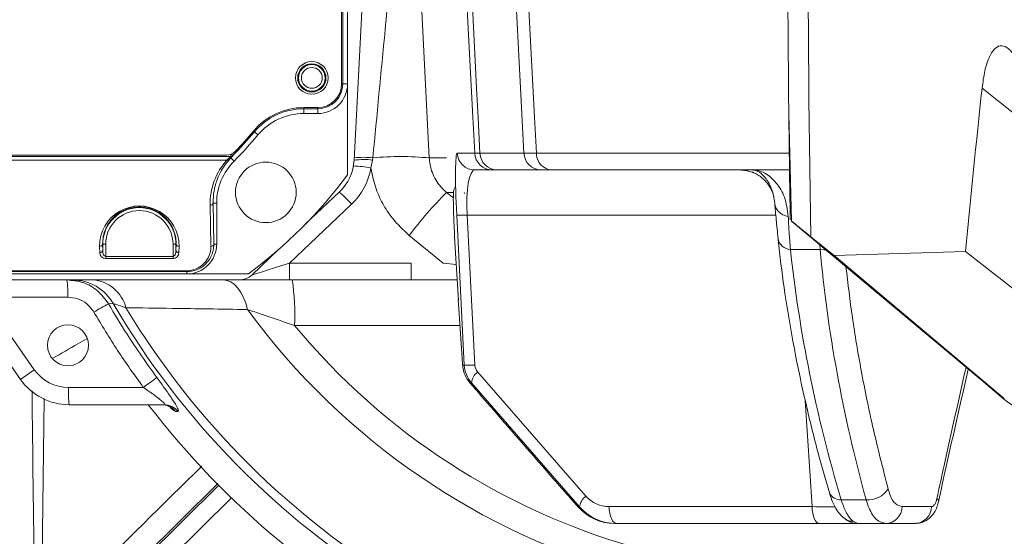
# Model space of a CAD drawing. Header units: millimetres. Extents: x 0 to 16820, y 0 to 11880.
# Tile 74 of 100: x 13671 to 13837, y 6221 to 6308. Entities that reach past the tile are written whole.
import ezdxf

# ---------------------------------------------------------------- set-up
doc = ezdxf.new("R2010")
doc.units = ezdxf.units.MM
doc.header["$LTSCALE"] = 20
doc.styles.add('SLDTEXTSTYLE0', font='TXT', dxfattribs={"width": 0.605})
doc.dimstyles.new('SLDDIMSTYLE1', dxfattribs={"dimtxt": 140, "dimasz": 100, "dimexe": 0, "dimexo": 0.0625, "dimgap": 35, "dimtad": 1, "dimtoh": 1, "dimdec": 4, "dimlfac": 20, "dimzin": 12, "dimdsep": 46, "dimtxsty": 'SLDTEXTSTYLE0', "dimsah": 1, "dimcen": 0.09, "dimadec": 1, "dimazin": 0, "dimtfac": 1, "dimtofl": 0, "dimtmove": 0, "dimatfit": 3, "dimfxl": 1, "dimfrac": 2, "dimtolj": 1, "dimtzin": 12, "dimarcsym": 0})

# ---------------------------------------------------------------- blocks, each defined once
blk = doc.blocks.new('*D14')
at = {"color": 7, "linetype": 'Continuous', "lineweight": 0}
for p, q in [((12765.91, 6330.23), (11016.65, 6330.23)), ((14847.06, 6330.23), (16596.31, 6330.23))]:
    blk.add_line(p, q, dxfattribs=at)
blk.add_arc((13806.48, 6330.23), 2759.83, 180, 0, dxfattribs=at)
for points in [[(11046.65, 6330.23), (11033.47, 6229.98), (11063.46, 6230.52)], [(16566.31, 6330.23), (16549.5, 6230.52), (16579.5, 6229.98)]]:
    blk.add_solid(points, dxfattribs=at)
at = {"color": 7, "linetype": 'Continuous', "lineweight": 0, "char_height": 140, "attachment_point": 1, "style": 'SLDTEXTSTYLE0'}
for s, insert in [('180°', (13639.62, 3750.87)), ('-', (13575.71, 3750.87))]:
    blk.add_mtext(s, dxfattribs=dict(at, insert=insert))

msp = doc.modelspace()

# ---------------------------------------------------------------- linework, layer by layer
at = {"color": 7, "linetype": 'Continuous', "lineweight": 0}
for p, q in [((13725.483798, 6297.2342175), (13725.483798, 6368.2342175)), ((13726.483798, 6297.2342175), (13726.483798, 6368.2342175)), ((13727.5816353, 6284.3982219), (13729.983798, 6330.2342175)), ((13726.483798, 6281.9020336), (13726.483798, 6297.2342175)), ((13719.1119162, 6293.2342175), (13721.483798, 6293.2342175)), ((13719.1119162, 6292.2342175), (13721.483798, 6292.2342175)), ((13801.1511298, 6274.1234749), (13800.6872942, 6292.1650963)), ((13616.7904219, 6285.2342175), (13706.1492209, 6285.2342175)), ((13750.8550597, 6282.7342175), (13747.9167536, 6282.7342175)), ((13751.60567, 6282.7342175), (13750.8550597, 6282.7342175)), ((13759.0009436, 6282.7342175), (13751.60567, 6282.7342175)), ((13760.7825627, 6282.7342175), (13759.0009436, 6282.7342175)), ((13800.8006122, 6282.7342175), (13760.7825627, 6282.7342175)), ((13725.0994356, 6279.0139146), (13719.3862107, 6273.5922666)), ((13704.483798, 6270.2342175), (13704.483798, 6277.1682209)), ((13801.145293, 6274.3505064), (13800.9193518, 6274.5401951)), ((13801.1511298, 6274.1234749), (13833.0044964, 6247.391148)), ((13804.3754717, 6271.5102175), (13808.3156679, 6268.3188127)), ((13715.017745, 6269.4467475), (13710.3930697, 6265.0580944)), ((13744.5371012, 6270.5268047), (13745.1590143, 6260.8115849)), ((13836.9128744, 6244.2738518), (13808.3156689, 6268.3188119)), ((13808.3156694, 6268.3188127), (13830.3715596, 6269.0157427)), ((13830.3715582, 6269.0157358), (13842.4969404, 6259.5409223)), ((13628.483798, 6265.2342175), (13699.483798, 6265.2342175)), ((13699.483798, 6265.2342175), (13709.8159819, 6265.2342175)), ((13708.328006, 6264.2342175), (13616.6343878, 6264.2342175)), ((13671.4979481, 6247.4984532), (13660.5475232, 6263.1372806)), ((13716.7135404, 6264.2342175), (13708.328006, 6264.2342175)), ((13737.1857721, 6264.2342175), (13716.7135404, 6264.2342175)), ((13742.5750224, 6264.2329455), (13737.1857721, 6264.2342175)), ((13744.9399578, 6264.2335777), (13742.5750224, 6264.2329455)), ((13745.1131238, 6260.9701195), (13745.7442762, 6251.0590146)), ((13833.0044964, 6247.391148), (13833.0513792, 6247.4511554)), ((13833.0049361, 6247.3958066), (13836.8394266, 6244.1782886)), ((13695.6619485, 6243.2342175), (13679.6894685, 6243.2342175)), ((13836.8283889, 6244.1641611), (13839.2569193, 6242.3997305)), ((13763.9226743, 6227.5375859), (13763.8477662, 6227.6291767)), ((13763.9226743, 6227.5375859), (13765.3467426, 6225.9490658)), ((13765.3467426, 6225.9490658), (13765.2718345, 6226.0406566)), ((13771.6876018, 6223.2342175), (13771.4318194, 6223.2342175)), ((13805.8011404, 6223.2342175), (13771.6876018, 6223.2342175)), ((13816.9659115, 6223.2342175), (13812.2692065, 6223.2342175)), ((13821.9895102, 6223.2342175), (13816.9659115, 6223.2342175))]:
    msp.add_line(p, q, dxfattribs=at)
at = {"color": 8, "linetype": 'Continuous', "lineweight": 0}
for p, q in [((13725.6894403, 6368.2342175), (13725.6894403, 6297.2342175)), ((13737.965629, 6330.2342175), (13740.2272287, 6284.7595042)), ((13725.6894403, 6297.2342175), (13725.483798, 6297.2342175)), ((13725.6894403, 6297.2342175), (13726.483798, 6297.2342175)), ((13833.1759226, 6296.5154842), (13842.1235818, 6289.3510857)), ((13719.1119162, 6293.0285753), (13719.1119162, 6293.2342175)), ((13721.483798, 6293.0285753), (13719.1119162, 6293.0285753)), ((13719.1119162, 6293.0285753), (13719.1119162, 6292.2342175)), ((13721.483798, 6293.0285753), (13721.483798, 6293.2342175)), ((13721.483798, 6293.0285753), (13721.483798, 6292.2342175)), ((13710.8178025, 6289.1426065), (13710.6597922, 6289.2742175)), ((13710.8178025, 6289.1426065), (13711.4281671, 6288.6342175)), ((13616.0720528, 6284.9988878), (13706.8814348, 6284.9988878)), ((13706.8690082, 6285.0285753), (13616.0836797, 6285.0285753)), ((13706.2089478, 6284.413406), (13616.7762201, 6284.413406)), ((13706.2089478, 6284.413406), (13706.5392211, 6284.6979909)), ((13706.8925006, 6284.7689711), (13706.5771703, 6284.4288232)), ((13706.8690082, 6285.3682308), (13706.8690082, 6285.0285753)), ((13706.8814348, 6284.9988878), (13706.8690082, 6285.0285753)), ((13706.8925006, 6284.7689711), (13707.4171314, 6284.2436871)), ((13706.9829382, 6285.4162749), (13707.2251638, 6285.1776758)), ((13730.7060143, 6284.4071909), (13730.422395, 6283.0463494)), ((13730.7441998, 6284.7831568), (13730.7060143, 6284.4071909)), ((13740.2272287, 6284.7595042), (13743.1517223, 6284.7595042)), ((13744.9249708, 6285.5772097), (13747.8632769, 6285.5772097)), ((13747.8632769, 6285.5772097), (13748.7466108, 6285.5721149)), ((13748.7466108, 6285.5721149), (13756.1419052, 6285.5717136)), ((13756.1419052, 6285.5717136), (13758.2376423, 6285.5772097)), ((13758.2376423, 6285.5772097), (13800.7638214, 6285.5772097)), ((13744.3192156, 6278.9698343), (13743.1491945, 6278.9698343)), ((13743.1491945, 6278.9698343), (13744.2821991, 6278.0482691)), ((13703.5029688, 6269.8806641), (13703.3819353, 6276.8146675)), ((13703.8818592, 6277.1682209), (13704.483798, 6277.1682209)), ((13703.8818592, 6277.1682209), (13704.0028926, 6270.2342175)), ((13727.1644993, 6276.9947993), (13716.7135404, 6267.0772097)), ((13746.1193674, 6249.8939752), (13744.8398723, 6275.1529052)), ((13798.4939104, 6275.1529052), (13746.6131175, 6275.1529052)), ((13746.6131175, 6275.1529052), (13747.8926126, 6249.8939752)), ((13742.5768892, 6267.0754607), (13736.8510586, 6271.732747)), ((13684.8244003, 6268.8208863), (13684.8059018, 6269.8806641)), ((13685.3243241, 6270.2342175), (13685.3058256, 6270.2342175)), ((13685.3058256, 6270.2342175), (13685.3243241, 6269.1744397)), ((13685.3243241, 6269.1744397), (13685.3243241, 6270.2342175)), ((13685.824248, 6270.2342175), (13685.3243241, 6270.2342175)), ((13685.824248, 6270.2342175), (13685.824248, 6268.1918921)), ((13697.1433481, 6268.1918921), (13697.1433481, 6270.2342175)), ((13697.6432719, 6270.2342175), (13697.1433481, 6270.2342175)), ((13697.6432719, 6270.2342175), (13697.6617704, 6270.2342175)), ((13697.6432719, 6269.1744397), (13697.6617704, 6270.2342175)), ((13697.6432719, 6270.2342175), (13697.6432719, 6269.1744397)), ((13698.1616943, 6269.8806641), (13698.1431958, 6268.8208863)), ((13704.0028926, 6270.2342175), (13704.483798, 6270.2342175)), ((13805.9450061, 6269.3691377), (13800.9644023, 6269.3691377)), ((13805.9450061, 6269.3691377), (13805.8883278, 6270.1478724)), ((13685.824248, 6268.1918921), (13685.824248, 6267.8383387)), ((13685.824248, 6268.1918921), (13697.1433481, 6268.1918921)), ((13697.1433481, 6267.8383387), (13685.824248, 6267.8383387)), ((13697.1433481, 6267.8383387), (13697.1433481, 6268.1918921)), ((13716.7135404, 6267.0772097), (13716.7135404, 6264.2342175)), ((13716.7135404, 6267.0772097), (13737.1857721, 6267.0772097)), ((13737.1857721, 6267.0772097), (13737.1857721, 6264.2342175)), ((13742.5768892, 6267.0754607), (13744.7754321, 6266.803717)), ((13628.483798, 6265.7900922), (13699.483798, 6265.7900922)), ((13699.483798, 6265.6437217), (13628.483798, 6265.6437217)), ((13699.483798, 6265.7900922), (13699.483798, 6265.6437217)), ((13699.483798, 6265.6437217), (13699.483798, 6265.2342175)), ((13679.4467059, 6261.3242735), (13665.287657, 6261.3242735)), ((13665.287657, 6261.3242735), (13673.8267909, 6249.1291265)), ((13687.0866749, 6260.2445915), (13686.2813977, 6260.2305072)), ((13745.3936327, 6256.5571853), (13717.5772294, 6256.5571853)), ((13745.8363568, 6249.8939752), (13746.1193674, 6249.8939752)), ((13671.4979481, 6247.4984532), (13673.8267909, 6249.1291265)), ((13748.3769945, 6248.7002569), (13766.5751504, 6227.8312341)), ((13679.5608552, 6246.1441615), (13692.1528772, 6246.1441615)), ((13747.3167936, 6246.9096794), (13747.0641889, 6246.9096794)), ((13765.5149495, 6226.0406566), (13747.3167936, 6246.9096794)), ((13675.5012336, 6244.2608951), (13674.9805691, 6205.2588288)), ((13804.5826027, 6226.0772097), (13803.4433333, 6243.9664146)), ((13697.9765173, 6242.1139118), (13697.5675458, 6242.1108327)), ((13704.7042514, 6229.9871359), (13679.3409325, 6204.9319887)), ((13704.8224498, 6229.6659806), (13679.8733281, 6204.9336365)), ((13681.9824778, 6202.8060003), (13706.951672, 6227.5582423)), ((13763.8477662, 6227.6291767), (13765.2718345, 6226.0406566)), ((13809.4682653, 6227.2437415), (13813.6692034, 6227.2437415)), ((13765.2718345, 6226.0406566), (13765.5149495, 6226.0406566)), ((13770.4690641, 6226.0772097), (13804.5826027, 6226.0772097)), ((13819.7194833, 6226.0772097), (13824.6590009, 6226.0772097)), ((13811.4949881, 6223.6132702), (13812.2692065, 6223.2342175))]:
    msp.add_line(p, q, dxfattribs=at)
at = {"color": 8, "linetype": 'Continuous', "lineweight": 0, "flags": 128}
for points in [[(13747.8632769, 6285.5772097), (13747.5509512, 6291.626447), (13746.7820898, 6306.5179853), (13746.0132248, 6321.4095244), (13745.5575954, 6330.2342175)], [(13746.4389273, 6330.2399799), (13747.4706846, 6310.2691954), (13748.1819559, 6296.5017061), (13748.4355806, 6291.5924913), (13748.7466108, 6285.5721149)], [(13756.1419052, 6285.5717136), (13755.51583, 6297.6240216), (13754.6686901, 6313.9320001), (13754.2820821, 6321.3744631), (13753.8215526, 6330.2399799)], [(13755.9141627, 6330.2342175), (13756.3732251, 6321.4110411), (13757.1480165, 6306.5196113), (13757.9228115, 6291.6281827), (13758.2376423, 6285.5772097)], [(13707.2251638, 6285.1776758), (13707.232429, 6285.160183), (13707.237522, 6285.1479188)], [(13806.8345403, 6269.3143254), (13806.5796561, 6269.3108758), (13805.9450061, 6269.3691377)], [(13705.5513261, 6264.2342175), (13706.2058899, 6264.1466704), (13706.8461275, 6263.8859451), (13707.458026, 6263.4577482), (13708.028193, 6262.8714514), (13708.5441493, 6262.1398869), (13708.9946024, 6261.2790664), (13709.3696933, 6260.3078303), (13709.6612123, 6259.2474359)], [(13692.1528772, 6246.1441615), (13692.5701106, 6246.4512263), (13692.9707458, 6246.7462153), (13693.3426, 6247.0201583), (13693.6743658, 6247.2647254), (13693.9559548, 6247.4724795), (13694.1788044, 6247.6371033), (13694.336138, 6247.7535908), (13694.4231714, 6247.8183998)], [(13771.6876018, 6223.2342175), (13771.4573885, 6223.2880941), (13771.2354439, 6223.4477889), (13771.0297399, 6223.7075658), (13770.8476647, 6224.0580944), (13770.6957582, 6224.4867844), (13770.5794765, 6224.9782383), (13770.5029961, 6225.5148041), (13770.4690641, 6226.0772097)], [(13805.8011404, 6223.2342175), (13805.5709271, 6223.2880941), (13805.3489825, 6223.4477889), (13805.1432784, 6223.7075658), (13804.9612033, 6224.0580944), (13804.8092968, 6224.4867844), (13804.693015, 6224.9782383), (13804.6165347, 6225.5148041), (13804.5826027, 6226.0772097)]]:
    msp.add_lwpolyline(points, dxfattribs=at)
at = {"color": 7, "linetype": 'Continuous', "lineweight": 30}
for radius in [2513, 665]:
    msp.add_circle((13806.483798, 6330.2342175), radius, dxfattribs=at)
at = {"color": 7, "linetype": 'Continuous', "lineweight": 0}
for centre, radius in [((13720.483798, 6298.2342175), 2.75), ((13720.483798, 6298.2342175), 2.375), ((13712.7490397, 6278.9689759), 5.1), ((13679.483798, 6253.2342175), 3.45)]:
    msp.add_circle(centre, radius, dxfattribs=at)
at = {"color": 8, "linetype": 'Continuous', "lineweight": 0}
for radius in [2.2484223, 1.7484414]:
    msp.add_circle((13720.483798, 6298.2342175), radius, dxfattribs=at)
at = {"color": 7, "linetype": 'Continuous', "lineweight": 0}
for centre, radius, start, end in [((17361.483798, 6330.2342175), 3561, 176.9692175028, 180.6125362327), ((13721.483798, 6297.2342175), 5, 270, 0), ((13721.483798, 6297.2342175), 4, 270, 0), ((13719.1119162, 6282.2342175), 11, 90, 140.2081805), ((13719.1119162, 6282.2342175), 10, 90, 140.2081805), ((17361.483798, 6330.2342175), 3561, 180.6125362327, 180.8961422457), ((13661.483798, 6330.2342175), 64, 316.088344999, 320.2081805), ((13661.483798, 6330.2342175), 65, 314.964349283, 320.2081805), ((13714.483798, 6277.1682209), 10, 134.964349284, 180), ((13706.1492209, 6287.2342175), 2, 270, 316.088344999), ((13719.592599, 6284.8169096), 8, 313.5, 357), ((13661.483798, 6330.2342175), 81, 306.633461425, 323.366538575), ((13699.483798, 6270.2342175), 5, 270, 0), ((13708.328006, 6267.2342175), 3, 270, 313.5), ((13679.6894685, 6253.2342175), 10, 215, 270), ((13806.483798, 6330.2342175), 143, 217.473296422, 268.391870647)]:
    msp.add_arc(centre, radius, start, end, dxfattribs=at)
at = {"color": 8, "linetype": 'Continuous', "lineweight": 0}
for centre, radius, start, end in [((17361.483798, 6330.2342175), 3557.5930281, 176.9697988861, 180.9458052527), ((13721.483798, 6297.2342175), 4.2056422, 270, 0), ((13719.1119162, 6282.2342175), 10.7943578, 90, 140.2081805), ((13661.483798, 6330.2342175), 64.2056422, 315.432133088, 320.2081805), ((13706.3817157, 6284.6920366), 0.3278472, 238.198570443, 306.596497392), ((13706.6535378, 6285.0436725), 0.3640934, 251.700973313, 311.020020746), ((13706.8689422, 6285.5286568), 0.5000815, 270.007561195, 315.424571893), ((13706.8813688, 6285.4989693), 0.5000815, 270.007558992, 315.413400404), ((13729.1834284, 6270.6066292), 13.8842995, 83.704143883, 96.624806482), ((13729.2043669, 6270.8065692), 14.0611552, 83.712947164, 96.545778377), ((13735.3597098, 6234.2523003), 50.74121, 84.495247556, 95.218939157), ((13747.9186667, 6285.7319072), 2.9976902, 182.958094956, 269.963434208), ((13750.8569728, 6285.7319072), 2.9976902, 182.958094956, 269.963434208), ((13751.6706226, 6285.6587925), 2.9252962, 181.697943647, 268.727713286), ((13759.0658837, 6285.6587709), 2.9252743, 181.705396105, 268.727948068), ((13761.0111554, 6285.4993895), 2.7746046, 178.392798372, 265.274187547), ((13719.592599, 6284.9739174), 11, 313.5, 349.907755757), ((13727.1576241, 6268.9072561), 14.5111229, 76.998060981, 88.771201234), ((13712.2979032, 6263.8554745), 19.8408049, 41.470740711, 49.818401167), ((13798.411948, 6224.5179135), 77.5821088, 135.423429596, 142.513181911), ((13691.483798, 6270.2342175), 6.1594739, 0, 180), ((13703.4389358, 6277.2642913), 0.4532225, 262.774941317, 347.762066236), ((13691.483798, 6270.2342175), 5.6595501, 0, 180), ((13745.7264949, 6287.4636631), 12.342644, 265.880661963, 274.119338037), ((13801.0095426, 6271.5166969), 2.1480335, 188.21553101, 268.795858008), ((13684.8629023, 6270.3302879), 0.4532225, 262.774941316, 347.762066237), ((13698.1046938, 6270.3302879), 0.4532225, 192.237933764, 277.225058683), ((13703.5599693, 6270.3302879), 0.4532225, 262.774941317, 347.762066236), ((13684.8814008, 6269.2705101), 0.4532225, 262.774941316, 347.762066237), ((13685.824248, 6268.8383387), 1, 181, 270), ((13697.1433481, 6268.8383387), 1, 270, 359), ((13698.0861953, 6269.2705101), 0.4532225, 192.237933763, 277.225058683), ((13662.5658364, 6262.0359893), 16.8958662, 357.585777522, 7.475630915), ((13680.2276153, 6256.3433147), 7.8909226, 29.630232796, 89.87178365), ((13683.1733694, 6258.0140455), 6.2425616, 14.34659805, 85.145896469), ((13678.4759804, 6258.4206042), 39.1456256, 357.271562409, 8.540731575), ((13788.6916494, 6079.6657548), 207.584897, 119.560448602, 120.339189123), ((13806.483798, 6330.2342175), 138.3987744, 210.378486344, 266.408950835), ((13806.483798, 6330.2342175), 136.9132067, 211.077087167, 266.848471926), ((13806.483798, 6330.2342175), 120.0572208, 216.247507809, 292.606029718), ((13806.483798, 6330.2342175), 115.4672378, 219.648603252, 288.343468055), ((13747.00599, 6262.2047331), 12.342644, 265.880661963, 274.119338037), ((13679.5608552, 6253.1441615), 7, 215, 270), ((13749.8489896, 6246.6195274), 2.5487654, 125.277187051, 173.463264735), ((13696.4417247, 6245.4324457), 16.8958662, 177.585777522, 187.475630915), ((13695.2447613, 6240.2711592), 2.9630603, 38.379652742, 89.934669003), ((13695.6582017, 6240.2753564), 2.9588635, 38.416405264, 89.927446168), ((13809.3103952, 6229.2316476), 1.994165, 204.854736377, 274.54063239), ((13814.0344617, 6231.1601577), 3.933412, 264.671813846, 328.14735281), ((13768.0471455, 6225.7505046), 2.5487654, 125.277187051, 173.463264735), ((13825.3277748, 6226.9324358), 0.5209588, 358.418004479, 62.177210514), ((13816.8481152, 6226.1032868), 2.8714865, 272.351091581, 359.479665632), ((13821.8282358, 6226.0604346), 2.8308148, 273.265967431, 0.339529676), ((13811.5450679, 6226.2235319), 2.6107421, 230.816801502, 268.900872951)]:
    msp.add_arc(centre, radius, start, end, dxfattribs=at)
at = {"color": 7, "linetype": 'Continuous', "lineweight": 0}
for centre, major_axis, ratio, start_param, end_param in [((17034.7599708, 5989.8840846), (2242.107857, 2335.6169446), 0.989325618, 2.2350708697, 2.2436438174), ((13771.3676828, 6231.2342175), (7.5279933, -2.9399231), 0.9883402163, 4.2244275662, 5.0886981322), ((13771.7029934, 6231.2342175), (8.1072049, 0.5039796), 0.9848165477, 3.7850792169, 4.649349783)]:
    msp.add_ellipse(centre, major_axis=major_axis, ratio=ratio, start_param=start_param, end_param=end_param, dxfattribs=at)
at = {"color": 8, "linetype": 'Continuous', "lineweight": 0}
for centre, major_axis, ratio, start_param, end_param in [((13714.483798, 6277.0085103), (0, 11.1052463), 0.9998476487, 0.8408997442, 1.5882522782), ((13745.5160391, 6274.5772097), (-0.5931058, 10.9999452), 0.0585683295, 6.2800273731, 7.7984638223), ((13748.507822, 6274.7342175), (-0.6247797, 7.9986873), 0.231952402, 6.2650694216, 7.7835058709), ((13691.483798, 6269.9972628), (0, 6.6799315), 0.9998476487, 4.694933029, 7.8714375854), ((13699.483798, 6269.8104879), (0, 4.0203957), 0.9998476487, 3.1415926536, 4.7298449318), ((13971.1146818, 6211.2274784), (-130.800272, 173.0096796), 0.6386624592, 0.8135151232, 1.0375029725), ((13984.8724168, 6205.0874397), (-137.3054129, 181.6140374), 0.6386624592, 0.7965690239, 1.0108822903), ((13685.824248, 6269.1918921), (0, 1), 0.5, 1.5882496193, 3.1415926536), ((13697.1433481, 6269.1918921), (0, 1), 0.5, 3.1415926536, 4.6949356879), ((13717.044444, 6267.2342175), (6.6518213, 2.1769504), 0.0066236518, 3.1276304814, 4.6604545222), ((13751.1592543, 6250.155655), (5.03585, 0.3305151), 0.9907094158, 3.1278012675, 3.7819671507), ((13749.9407166, 6249.9986471), (2.0471167, 0.1225399), 0.9751483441, 3.1326442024, 3.7868100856), ((13770.4844558, 6231.0772097), (5.1177918, 0.3063496), 0.9751483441, 3.7868100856, 4.6510806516)]:
    msp.add_ellipse(centre, major_axis=major_axis, ratio=ratio, start_param=start_param, end_param=end_param, dxfattribs=at)
for points, knots in [([(13735.1082127, 6330.2342175), (13735.093458, 6330.0808464), (13734.7736752, 6326.7567816), (13734.008744, 6318.7998039), (13732.5690997, 6303.8100455), (13731.4328536, 6291.9632434), (13730.7441998, 6284.7831568)], [0, 0, 0, 0, 0.01024480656, 0.2220392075, 0.52849504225, 1, 1, 1, 1]), ([(13706.5771703, 6284.4288232), (13706.4078745, 6284.2301769), (13705.5571837, 6283.2320034), (13704.6217014, 6281.4927582), (13703.9597313, 6279.2329398), (13703.9079852, 6277.8609335), (13703.8818592, 6277.1682209)], [0, 0, 0, 0, 0.09113869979, 0.45796100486, 0.72632975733, 1, 1, 1, 1]), ([(13706.5392211, 6284.6979909), (13706.6379613, 6284.781151), (13706.8089973, 6284.9251993), (13706.8794233, 6284.9920413), (13706.8811348, 6284.9978667), (13706.8814348, 6284.9988878)], [0, 0, 0, 0, 0.5297178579, 0.9175673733, 1, 1, 1, 1]), ([(13707.237522, 6285.1479188), (13707.2226256, 6285.127094), (13707.191373, 6285.0834034), (13706.9951795, 6284.8769958), (13706.8925006, 6284.7689711)], [0, 0, 0, 0, 0.4766443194, 1, 1, 1, 1]), ([(13740.2272287, 6284.7595042), (13740.2272296, 6284.7594844), (13740.2611644, 6284.0294212), (13740.5615868, 6282.412833), (13741.6339457, 6280.4179036), (13742.6868294, 6279.3456754), (13743.149179, 6278.969847), (13743.1491945, 6278.9698343)], [0, 0, 0, 0, 0.0000089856, 0.3304970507, 0.7322308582, 0.9999910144, 1, 1, 1, 1]), ([(13736.8510586, 6271.732747), (13735.8622819, 6272.646788), (13734.1404351, 6274.2384908), (13732.324614, 6277.0859874), (13731.0459139, 6279.9226305), (13730.6338508, 6281.9869934), (13730.422395, 6283.0463494)], [0, 0, 0, 0, 0.3022592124, 0.5263514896, 0.7569407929, 1, 1, 1, 1]), ([(13794.5847597, 6282.7342175), (13794.5894698, 6282.7342116), (13795.2717782, 6282.7333503), (13796.6815115, 6282.3582375), (13798.5777022, 6280.7418242), (13800.1100504, 6278.2661907), (13800.4274101, 6276.0357129), (13800.588423, 6274.9040766)], [0, 0, 0, 0, 0.0018068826, 0.261748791, 0.5192085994, 0.756069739, 1, 1, 1, 1]), ([(13697.6617704, 6270.2342175), (13697.658504, 6270.4608127), (13697.6486898, 6271.1416213), (13697.4073075, 6272.2834944), (13696.7452367, 6273.7439246), (13695.6152373, 6275.0813976), (13694.063002, 6276.0485194), (13692.4644655, 6276.5208504), (13690.9035138, 6276.566119), (13689.332214, 6276.2163018), (13687.733143, 6275.3898855), (13686.5324014, 6274.1749235), (13685.7723352, 6272.8243759), (13685.3624061, 6271.5536477), (13685.3248763, 6270.6784706), (13685.3058256, 6270.2342175)], [0, 0, 0, 0, 0.0408746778, 0.122808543, 0.206974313, 0.3154315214, 0.3965584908, 0.4606796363, 0.525102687, 0.5832829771, 0.65993079, 0.7667783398, 0.8423021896, 0.9199502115, 1, 1, 1, 1]), ([(13800.5883473, 6274.9040912), (13800.5883629, 6274.9037051), (13800.6207244, 6274.1053236), (13800.7170938, 6272.3904656), (13800.8816339, 6270.3803058), (13800.9644023, 6269.3691377)], [0, 0, 0, 0, 0.0002403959, 0.497092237, 1, 1, 1, 1]), ([(13704.0028926, 6270.2342175), (13703.9941221, 6269.9846538), (13703.9632149, 6269.1052006), (13703.4625795, 6267.7963213), (13702.3756436, 6266.5910097), (13701.1838851, 6265.9143869), (13700.1888502, 6265.6656092), (13699.6365493, 6265.6484637), (13699.483798, 6265.6437217)], [0, 0, 0, 0, 0.1191445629, 0.419861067, 0.6345461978, 0.8030427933, 0.9455270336, 1, 1, 1, 1]), ([(13810.2894774, 6266.4542919), (13810.6267838, 6263.6172675), (13811.3153672, 6257.8257141), (13812.8616669, 6248.6922541), (13814.8168165, 6239.0747218), (13816.5223085, 6232.4157234), (13817.3755338, 6229.0843526)], [0, 0, 0, 0, 0.2297223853, 0.468959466, 0.7343304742, 1, 1, 1, 1]), ([(13679.3180926, 6264.2342175), (13680.2287168, 6264.1421413), (13682.0529193, 6263.95769), (13684.584081, 6262.5460483), (13685.7046015, 6261.0173936), (13686.2813977, 6260.2305072)], [0, 0, 0, 0, 0.3259972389, 0.6530520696, 1, 1, 1, 1]), ([(13683.8367709, 6258.8219546), (13683.4730985, 6259.3140393), (13682.7653748, 6260.2716593), (13681.1693947, 6261.1519648), (13680.0208613, 6261.2668447), (13679.4467059, 6261.3242735)], [0, 0, 0, 0, 0.3458141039, 0.6729704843, 1, 1, 1, 1]), ([(13686.2813977, 6260.2305072), (13687.3062876, 6258.5117152), (13689.8421792, 6254.2588973), (13692.7127514, 6250.2231093), (13694.4231714, 6247.8183998)], [0, 0, 0, 0, 0.40415366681, 1, 1, 1, 1]), ([(13689.2212538, 6259.5608713), (13688.60896, 6259.7578458), (13687.6225661, 6260.0751682), (13687.2340309, 6260.1980046), (13687.0866749, 6260.2445915)], [0, 0, 0, 0, 0.6207396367, 1, 1, 1, 1]), ([(13709.6612123, 6259.2474359), (13707.4664431, 6259.283939), (13703.0630572, 6259.3571754), (13696.1051813, 6259.4638805), (13691.7492645, 6259.525253), (13689.2212538, 6259.5608713)], [0, 0, 0, 0, 0.2942869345, 0.5904306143, 1, 1, 1, 1]), ([(13692.1528772, 6246.1441615), (13690.6837845, 6248.1982629), (13687.7413388, 6252.3124226), (13685.1395492, 6256.6500171), (13683.8367709, 6258.8219546)], [0, 0, 0, 0, 0.4992760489, 1, 1, 1, 1]), ([(13717.5772294, 6256.5571853), (13716.6674271, 6256.8717536), (13714.8353155, 6257.5052143), (13712.1526318, 6258.4172349), (13710.4769235, 6258.9756213), (13709.6612123, 6259.2474359)], [0, 0, 0, 0, 0.3361016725, 0.676823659, 1, 1, 1, 1]), ([(13682.6352474, 6254.3199213), (13682.1450495, 6254.0389579), (13680.2378014, 6252.9457935), (13678.3312111, 6251.8521897), (13676.9146497, 6251.0396622)], [0, 0, 0, 0, 0.25701842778, 1, 1, 1, 1]), ([(13825.5709264, 6227.3931694), (13825.9746679, 6229.2714637), (13827.5601107, 6236.6472911), (13829.2339186, 6244.0161787), (13830.4814822, 6249.5085392)], [0, 0, 0, 0, 0.2546554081, 1, 1, 1, 1]), ([(13694.4231714, 6247.8183998), (13695.012446, 6247.0085039), (13696.0317247, 6245.6076128), (13697.1886648, 6243.8994005), (13697.8632996, 6242.7825381), (13698.1116156, 6242.1969743), (13698.0152916, 6242.1377514), (13697.9765173, 6242.1139118)], [0, 0, 0, 0, 0.2995890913, 0.518204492, 0.6972629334, 0.8781361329, 1, 1, 1, 1]), ([(13695.6619485, 6243.2342175), (13695.7104613, 6243.2454571), (13695.809343, 6243.2683661), (13695.7053043, 6243.4373502), (13695.451634, 6243.7093455), (13694.8880198, 6244.189601), (13693.724427, 6245.0609572), (13692.7421161, 6245.7380235), (13692.1528772, 6246.1441615)], [0, 0, 0, 0, 0.1010845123, 0.2060362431, 0.252445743, 0.4198171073, 0.6519774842, 1, 1, 1, 1]), ([(13674.4551843, 6178.9308708), (13674.2359907, 6190.6222846), (13673.8197382, 6212.824482), (13673.5616634, 6235.0412382), (13673.4394877, 6245.5589141)], [0, 0, 0, 0, 0.5265881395, 1, 1, 1, 1]), ([(13697.5675458, 6242.1108327), (13697.4553371, 6242.1499216), (13697.2741912, 6242.2130253), (13696.8466623, 6242.6259421), (13696.6839613, 6242.7830823)], [0, 0, 0, 0, 0.6194383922, 1, 1, 1, 1]), ([(13676.6577326, 6207.8904022), (13678.5540051, 6209.7617823), (13686.9910912, 6218.088115), (13695.4259539, 6226.4268593), (13701.9650438, 6232.8914339)], [0, 0, 0, 0, 0.2247544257, 1, 1, 1, 1]), ([(13817.3755338, 6229.0843526), (13817.4854068, 6228.7235733), (13817.8109576, 6227.6545935), (13818.5748348, 6226.3790812), (13819.3383626, 6226.1777204), (13819.7194833, 6226.0772097)], [0, 0, 0, 0, 0.2032791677, 0.6023108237, 1, 1, 1, 1]), ([(13809.4682653, 6227.2437415), (13809.7197962, 6226.5398221), (13810.1374181, 6225.3710899), (13810.8415011, 6224.2213656), (13811.2750961, 6223.8178884), (13811.4949881, 6223.6132702)], [0, 0, 0, 0, 0.4273932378, 0.7096100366, 1, 1, 1, 1]), ([(13816.9659115, 6223.2342175), (13816.4419126, 6223.367838), (13815.3942698, 6223.6349885), (13814.3074855, 6225.3322116), (13813.8299152, 6226.7624412), (13813.6692034, 6227.2437415)], [0, 0, 0, 0, 0.3990132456, 0.7977561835, 1, 1, 1, 1]), ([(13824.6590009, 6226.0772097), (13824.7210683, 6226.0856691), (13824.8848818, 6226.107996), (13825.1460649, 6226.3380715), (13825.4078955, 6226.7812808), (13825.5164832, 6227.188833), (13825.5709264, 6227.3931694)], [0, 0, 0, 0, 0.1683044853, 0.4442032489, 0.7213374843, 1, 1, 1, 1]), ([(13804.5826027, 6226.0772097), (13805.3498055, 6226.0638015), (13806.8838643, 6226.0369911), (13808.1760743, 6226.0217528), (13808.4517409, 6226.0246533), (13808.4597525, 6226.0247376)], [0, 0, 0, 0, 0.49274022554, 0.9852577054, 1, 1, 1, 1])]:
    msp.add_open_spline(points, degree=3, knots=knots, dxfattribs=at)
at = {"color": 7, "linetype": 'Continuous', "lineweight": 0}
for points, knots in [([(13833.1759226, 6296.5154842), (13833.3108027, 6297.5135663), (13833.5791252, 6299.4990935), (13834.3661786, 6301.9163384), (13835.38233, 6303.3896217), (13836.5152488, 6303.785926), (13837.5383115, 6303.301358), (13838.4294927, 6302.3049524), (13839.2615467, 6300.9265858), (13840.079894, 6299.0212917), (13840.8485927, 6296.5714402), (13841.4809456, 6293.8283044), (13841.8916106, 6291.374347), (13842.0666525, 6289.847625), (13842.1235818, 6289.3510857)], [0, 0, 0, 0, 0.0927585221, 0.1845284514, 0.276676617, 0.3606994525, 0.4496236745, 0.5175338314, 0.5855374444, 0.6768754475, 0.7683142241, 0.8616553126, 0.955005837, 1, 1, 1, 1]), ([(13792.7463911, 6282.7212062), (13792.7889094, 6282.7177889), (13792.8690173, 6282.7113503), (13793.1133964, 6282.6869679), (13793.4010741, 6282.6484815), (13793.7173984, 6282.5925289), (13794.0485747, 6282.5156808), (13794.3618492, 6282.4234749), (13794.6301984, 6282.3255093), (13794.8157798, 6282.2497485), (13795.003793, 6282.1643377), (13795.2589776, 6282.0360346), (13795.7258903, 6281.7628303), (13796.2522895, 6281.3590257), (13796.7231004, 6280.899739), (13797.0856665, 6280.4648095), (13797.3261432, 6280.1357931), (13797.5478014, 6279.7844904), (13797.7310156, 6279.4435986), (13797.8748426, 6279.1284153), (13798.0355837, 6278.709558), (13798.1743631, 6278.2284213), (13798.2001802, 6277.9576519), (13798.2143021, 6277.8095413)], [0, 0, 0, 0, 0.1466137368, 0.2762315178, 0.3773770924, 0.4533671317, 0.5077249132, 0.5445039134, 0.5579927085, 0.5693569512, 0.5796758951, 0.5899818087, 0.6130025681, 0.6713426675, 0.7351308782, 0.7635292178, 0.7873170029, 0.8073056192, 0.8265311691, 0.8475542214, 0.8716660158, 0.9298014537, 1, 1, 1, 1]), ([(13798.3181012, 6277.1598061), (13798.3181004, 6277.1598145), (13798.241837, 6278.028272), (13797.8532587, 6279.6020323), (13796.8823271, 6281.37247), (13795.7896966, 6282.4214671), (13795.0252486, 6282.7097736), (13794.6570172, 6282.7334299), (13794.5981235, 6282.7341939), (13794.5877975, 6282.7342122), (13794.5847597, 6282.7342175)], [0, 0, 0, 0, 0.0000022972, 0.237912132, 0.4794347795, 0.7378280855, 0.9579337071, 0.9926061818, 0.9978248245, 1, 1, 1, 1]), ([(13744.5670871, 6279.8190858), (13744.4859634, 6279.7082118), (13744.3530601, 6279.5265692), (13744.3069051, 6278.8724335), (13744.2615967, 6277.92273), (13744.296472, 6276.1732), (13744.3903352, 6273.5193601), (13744.4868551, 6271.5511562), (13744.5370735, 6270.5271172)], [0, 0, 0, 0, 0.1291572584, 0.2115956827, 0.2990417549, 0.5034976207, 0.7416742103, 1, 1, 1, 1]), ([(13746.154169, 6278.7752906), (13746.1503524, 6278.7906854), (13746.1001862, 6278.9930401), (13746.0956001, 6278.9809784), (13746.0913628, 6278.9698343)], [0, 0, 0, 0, 0.07607853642, 1, 1, 1, 1]), ([(13798.8835531, 6271.2097489), (13798.7706362, 6272.2889646), (13798.543434, 6274.4604738), (13798.3935257, 6276.2556067), (13798.3181201, 6277.1585786)], [0, 0, 0, 0, 0.496988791, 1, 1, 1, 1]), ([(13804.3754717, 6271.5102175), (13803.6778295, 6272.0780745), (13802.26344, 6273.2293394), (13801.4392868, 6273.8938945), (13801.1817681, 6274.0990648), (13801.1511298, 6274.1234749)], [0, 0, 0, 0, 0.4616539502, 0.9359503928, 1, 1, 1, 1]), ([(13798.8910292, 6271.0547308), (13799.0442534, 6269.6694744), (13799.488784, 6265.6506015), (13800.4585571, 6258.9452715), (13801.8970915, 6250.9116705), (13803.6519221, 6242.7898811), (13805.5250603, 6235.2737251), (13806.9062853, 6230.4641311), (13807.5011555, 6228.3927203)], [0, 0, 0, 0, 0.09841012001, 0.28550509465, 0.47403209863, 0.66406050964, 0.85531654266, 1, 1, 1, 1]), ([(13745.7442762, 6251.0590146), (13745.764924, 6250.7559518), (13745.7941227, 6250.3273794), (13745.82679, 6249.9921491), (13745.8363568, 6249.8939752)], [0, 0, 0, 0, 0.7071448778, 1, 1, 1, 1]), ([(13745.8363568, 6249.8939752), (13745.8549921, 6249.7040923), (13745.9252946, 6248.9877509), (13746.3024044, 6247.9437522), (13746.8156088, 6247.196137), (13747.0610884, 6246.9132524), (13747.0641889, 6246.9096794)], [0, 0, 0, 0, 0.1741331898, 0.6569249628, 0.9956668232, 1, 1, 1, 1]), ([(13825.8477332, 6226.914205), (13826.2774724, 6228.8865708), (13827.8961928, 6236.3159816), (13829.6056284, 6243.7381257), (13830.8612418, 6249.1898333)], [0, 0, 0, 0, 0.2654807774, 1, 1, 1, 1]), ([(13747.0641889, 6246.9096794), (13748.3775952, 6245.3954799), (13753.0781087, 6239.9763533), (13757.7640097, 6234.5837397), (13761.1405875, 6230.6979173)], [0, 0, 0, 0, 0.2794176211, 1, 1, 1, 1]), ([(13695.2937223, 6243.2134609), (13695.3955656, 6243.2166431), (13695.692218, 6243.2259122), (13696.1209934, 6243.1092036), (13696.4891674, 6242.9526774), (13696.6643749, 6242.8475724), (13696.7224086, 6242.8045147), (13696.710611, 6242.8139909), (13696.7079054, 6242.8161641)], [0, 0, 0, 0, 0.1377062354, 0.40111506, 0.6223557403, 0.789144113, 0.9516419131, 1, 1, 1, 1]), ([(13761.1405875, 6230.6979173), (13761.6041644, 6230.1666659), (13762.5443644, 6229.0892123), (13763.4092983, 6228.1203366), (13763.8477662, 6227.6291767)], [0, 0, 0, 0, 0.493061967, 1, 1, 1, 1]), ([(13807.5113871, 6228.411823), (13807.6258791, 6228.0293937), (13807.9050946, 6227.0967508), (13808.4664872, 6225.9275146), (13809.1207495, 6224.9120422), (13809.6727795, 6224.416103), (13809.9022628, 6224.2099371)], [0, 0, 0, 0, 0.2232222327, 0.5443793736, 0.8105948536, 1, 1, 1, 1]), ([(13821.9966104, 6223.273741), (13822.2185119, 6223.2709924), (13822.7579509, 6223.2643106), (13823.55035, 6223.5713048), (13824.3053865, 6224.0688468), (13824.9246696, 6224.7314722), (13825.4185841, 6225.5590742), (13825.7189906, 6226.3090509), (13825.8114369, 6226.7989011), (13825.8346216, 6226.921751)], [0, 0, 0, 0, 0.1133450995, 0.2755401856, 0.4281892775, 0.5830502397, 0.7486266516, 0.9369579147, 1, 1, 1, 1]), ([(13811.9106289, 6223.2342175), (13811.6875927, 6223.2342175), (13811.1587791, 6223.2342175), (13809.016283, 6223.2342175), (13806.8728346, 6223.2342175), (13805.8011404, 6223.2342175)], [0, 0, 0, 0, 0.267245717, 0.6336331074, 1, 1, 1, 1]), ([(13809.8978028, 6224.2101757), (13810.0562702, 6224.081039), (13810.3430871, 6223.8473088), (13810.8305561, 6223.559943), (13811.4174509, 6223.3398802), (13811.9122284, 6223.2188542), (13812.2061078, 6223.2466097), (13812.2642594, 6223.2521019)], [0, 0, 0, 0, 0.3004423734, 0.5437837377, 0.7416230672, 0.9488734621, 1, 1, 1, 1])]:
    msp.add_open_spline(points, degree=3, knots=knots, dxfattribs=at)
at = {"color": 8, "linetype": 'Continuous', "lineweight": 0}
msp.add_open_spline([(13800.5883707, 6274.903512), (13800.282163, 6274.9845768), (13799.6697475, 6275.1467063), (13798.9469507, 6275.681698), (13798.4416481, 6276.3669031), (13798.3592644, 6276.8951019), (13798.3180725, 6277.1592013)], degree=3, dxfattribs=at)

# ---------------------------------------------------------------- dimensions: what is measured, and where the dimension line sits
at = {"color": 7, "linetype": 'Continuous', "lineweight": 0}
dim = msp.add_angular_dim_2l(base=(13806.483798, 3570.4050069), line1=((12765.9091409, 6330.2342175), (13806.483798, 6330.2342175)), line2=((14847.0584552, 6330.2342175), (13806.483798, 6330.2342175)), text='-<>', dimstyle='SLDDIMSTYLE1', dxfattribs=at)
dim.commit()
dim.dimension.update_dxf_attribs({"geometry": '*D14', "text_midpoint": (13806.483798, 3570.4050069), "dimtype": 162})

doc.saveas('drawing.dxf')
